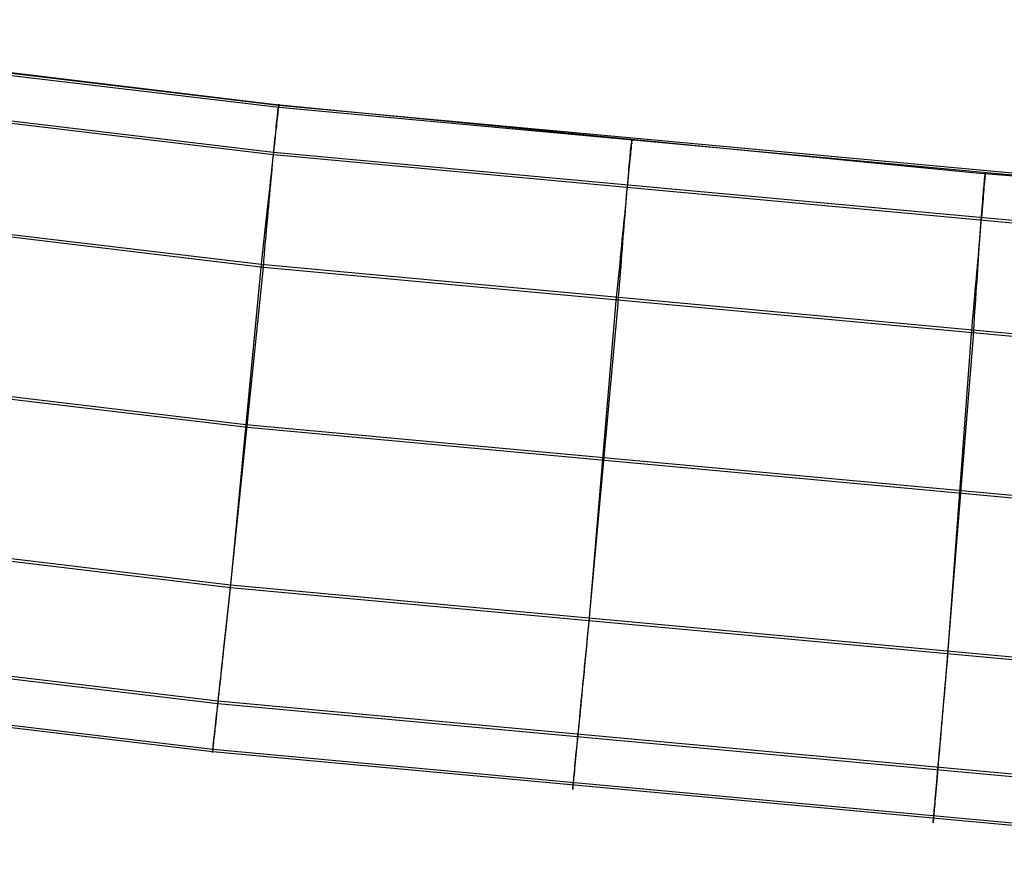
# Model space of a CAD drawing. Header units: millimetres. Extents: x 119 to 175.9, y -203.1 to -153.8.
# Tile 39 of 256: x 136.7 to 138.5, y -202.9 to -201.4. Entities that reach past the tile are written whole.
import ezdxf

# ---------------------------------------------------------------- set-up
doc = ezdxf.new("R2010")
doc.units = ezdxf.units.MM
doc.header["$MEASUREMENT"] = 0
doc.layers.add('Layer 01', color=5, linetype='Continuous', true_color=0x0000ff)

msp = doc.modelspace()

# ---------------------------------------------------------------- linework, layer by layer
at = {"layer": 'Layer 01'}
for p, q in [((137.202, -201.526, 34.95), (135.918, -201.3715, 34.9498)), ((135.9279, -201.3738, 34.9244), (137.212, -201.5271, 34.9246)), ((135.928, -201.3779, 31.7283), (137.2122, -201.5312, 31.7285)), ((135.9162, -201.4594, 35.1858), (137.2026, -201.613, 35.186)), ((135.9161, -201.4639, 31.4676), (137.2025, -201.6174, 31.4678)), ((138.4891, -201.6521, 34.9502), (137.202, -201.526, 34.95)), ((137.2116, -201.531, 35.0189), (137.2113, -201.5334, 35.0305)), ((137.2115, -201.5323, 31.6579), (137.2117, -201.5311, 31.6696)), ((137.2118, -201.5291, 35.0072), (137.2116, -201.531, 35.0189)), ((137.2117, -201.5311, 31.6696), (137.2119, -201.5303, 31.6814)), ((137.212, -201.5276, 34.9955), (137.2118, -201.5291, 35.0072)), ((137.2119, -201.5303, 31.6814), (137.212, -201.5299, 31.6932)), ((137.212, -201.5271, 34.9246), (137.2121, -201.5261, 34.9364)), ((137.2121, -201.5265, 34.9837), (137.212, -201.5276, 34.9955)), ((137.212, -201.5271, 34.9246), (139.1473, -201.7057, 34.9249)), ((137.2122, -201.5312, 31.7285), (137.212, -201.5271, 34.9246)), ((137.212, -201.5299, 31.6932), (137.2121, -201.5299, 31.705)), ((137.2121, -201.5261, 34.9364), (137.2122, -201.5256, 34.9482)), ((137.2122, -201.5258, 34.9719), (137.2121, -201.5265, 34.9837)), ((137.2121, -201.5299, 31.705), (137.2121, -201.5304, 31.7167)), ((137.2121, -201.5304, 31.7167), (137.2122, -201.5312, 31.7285)), ((137.2122, -201.5256, 34.9482), (137.2122, -201.5255, 34.9601)), ((137.2122, -201.5255, 34.9601), (137.2122, -201.5258, 34.9719)), ((137.2122, -201.5312, 31.7285), (139.1475, -201.7098, 31.7287)), ((137.2092, -201.5517, 31.5779), (137.2096, -201.5477, 31.589)), ((137.2099, -201.5466, 35.0758), (137.2094, -201.5509, 35.0868)), ((137.2096, -201.5477, 31.589), (137.21, -201.5442, 31.6002)), ((137.2103, -201.5427, 35.0647), (137.2099, -201.5466, 35.0758)), ((137.21, -201.5442, 31.6002), (137.2104, -201.541, 31.6116)), ((137.2107, -201.5392, 35.0534), (137.2103, -201.5427, 35.0647)), ((137.2104, -201.541, 31.6116), (137.2107, -201.5382, 31.6231)), ((137.2107, -201.5382, 31.6231), (137.211, -201.5358, 31.6346)), ((137.211, -201.5361, 35.042), (137.2107, -201.5392, 35.0534)), ((137.2113, -201.5334, 35.0305), (137.211, -201.5361, 35.042)), ((137.211, -201.5358, 31.6346), (137.2113, -201.5338, 31.6462)), ((137.2113, -201.5338, 31.6462), (137.2115, -201.5323, 31.6579)), ((137.2078, -201.566, 35.1189), (137.2071, -201.5717, 35.1292)), ((137.2072, -201.5712, 31.5351), (137.2077, -201.5658, 31.5455)), ((137.2077, -201.5658, 31.5455), (137.2082, -201.5607, 31.5562)), ((137.2083, -201.5606, 35.1084), (137.2078, -201.566, 35.1189)), ((137.2082, -201.5607, 31.5562), (137.2087, -201.556, 31.567)), ((137.2089, -201.5555, 35.0977), (137.2083, -201.5606, 35.1084)), ((137.2087, -201.556, 31.567), (137.2092, -201.5517, 31.5779)), ((137.2094, -201.5509, 35.0868), (137.2089, -201.5555, 35.0977)), ((137.2057, -201.5843, 35.1492), (137.205, -201.5911, 35.1588)), ((137.2053, -201.5896, 31.5049), (137.206, -201.5831, 31.5148)), ((137.2064, -201.5779, 35.1393), (137.2057, -201.5843, 35.1492)), ((137.206, -201.5831, 31.5148), (137.2066, -201.577, 31.5248)), ((137.2071, -201.5717, 35.1292), (137.2064, -201.5779, 35.1393)), ((137.2066, -201.577, 31.5248), (137.2072, -201.5712, 31.5351)), ((137.2032, -201.611, 31.4769), (137.204, -201.6036, 31.486)), ((137.2042, -201.5982, 35.1683), (137.2034, -201.6057, 35.1774)), ((137.204, -201.6036, 31.486), (137.2047, -201.5964, 31.4953)), ((137.205, -201.5911, 35.1588), (137.2042, -201.5982, 35.1683)), ((137.2047, -201.5964, 31.4953), (137.2053, -201.5896, 31.5049)), ((137.8539, -201.6047, 31.6231), (137.8542, -201.6023, 31.6347)), ((137.8543, -201.6026, 35.0421), (137.854, -201.6057, 35.0535)), ((137.8542, -201.6023, 31.6347), (137.8544, -201.6004, 31.6463)), ((137.8545, -201.5999, 35.0306), (137.8543, -201.6026, 35.0421)), ((137.8544, -201.6004, 31.6463), (137.8547, -201.5988, 31.658)), ((137.8548, -201.5975, 35.019), (137.8545, -201.5999, 35.0306)), ((137.8547, -201.5988, 31.658), (137.8548, -201.5976, 31.6697)), ((137.855, -201.5956, 35.0073), (137.8548, -201.5975, 35.019)), ((137.8548, -201.5976, 31.6697), (137.855, -201.5968, 31.6815)), ((137.8551, -201.5941, 34.9956), (137.855, -201.5956, 35.0073)), ((137.855, -201.5968, 31.6815), (137.8551, -201.5964, 31.6933)), ((137.8552, -201.593, 34.9838), (137.8551, -201.5941, 34.9956)), ((137.8551, -201.5964, 31.6933), (137.8552, -201.5964, 31.705)), ((137.8553, -201.5923, 34.972), (137.8552, -201.593, 34.9838)), ((137.8552, -201.5936, 34.9247), (137.8553, -201.5927, 34.9365)), ((137.8553, -201.5977, 31.7286), (137.8552, -201.5936, 34.9247)), ((137.8552, -201.5964, 31.705), (137.8553, -201.5969, 31.7168)), ((137.8553, -201.5921, 34.9483), (137.8553, -201.592, 34.9602)), ((137.8553, -201.592, 34.9602), (137.8553, -201.5923, 34.972)), ((137.8553, -201.5927, 34.9365), (137.8553, -201.5921, 34.9483)), ((137.8553, -201.5969, 31.7168), (137.8553, -201.5977, 31.7286)), ((137.2017, -201.6215, 35.1949), (137.2007, -201.6299, 35.2032)), ((137.2025, -201.6134, 35.1863), (137.2017, -201.6215, 35.1949)), ((137.2017, -201.6268, 31.4594), (137.2025, -201.6188, 31.468)), ((137.2034, -201.6057, 35.1774), (137.2025, -201.6134, 35.1863)), ((137.2025, -201.6188, 31.468), (137.2032, -201.611, 31.4769)), ((137.2025, -201.6174, 31.4678), (139.1407, -201.7963, 31.468)), ((137.2026, -201.613, 35.186), (139.1408, -201.7918, 35.1862)), ((137.8521, -201.6226, 31.567), (137.8526, -201.6182, 31.578)), ((137.8528, -201.6174, 35.0869), (137.8524, -201.6221, 35.0978)), ((137.8526, -201.6182, 31.578), (137.8529, -201.6143, 31.5891)), ((137.8532, -201.6131, 35.0759), (137.8528, -201.6174, 35.0869)), ((137.8529, -201.6143, 31.5891), (137.8533, -201.6107, 31.6003)), ((137.8536, -201.6092, 35.0648), (137.8532, -201.6131, 35.0759)), ((137.8533, -201.6107, 31.6003), (137.8536, -201.6075, 31.6117)), ((137.8536, -201.6075, 31.6117), (137.8539, -201.6047, 31.6231)), ((137.854, -201.6057, 35.0535), (137.8536, -201.6092, 35.0648)), ((137.1998, -201.6385, 35.2112), (137.1988, -201.6474, 35.219)), ((137.2007, -201.6299, 35.2032), (137.1998, -201.6385, 35.2112)), ((137.2001, -201.6438, 31.4432), (137.201, -201.6352, 31.4512)), ((137.201, -201.6352, 31.4512), (137.2017, -201.6268, 31.4594)), ((137.8502, -201.6436, 31.5249), (137.8507, -201.6378, 31.5352)), ((137.8508, -201.6383, 35.1293), (137.8502, -201.6444, 35.1394)), ((137.8507, -201.6378, 31.5352), (137.8512, -201.6323, 31.5456)), ((137.8513, -201.6325, 35.119), (137.8508, -201.6383, 35.1293)), ((137.8512, -201.6323, 31.5456), (137.8517, -201.6273, 31.5562)), ((137.8519, -201.6271, 35.1085), (137.8513, -201.6325, 35.119)), ((137.8517, -201.6273, 31.5562), (137.8521, -201.6226, 31.567)), ((137.8524, -201.6221, 35.0978), (137.8519, -201.6271, 35.1085)), ((137.1978, -201.6566, 35.2264), (137.1968, -201.666, 35.2334)), ((137.1988, -201.6474, 35.219), (137.1978, -201.6566, 35.2264)), ((137.1985, -201.6619, 31.4281), (137.1993, -201.6527, 31.4355)), ((137.1993, -201.6527, 31.4355), (137.2001, -201.6438, 31.4432)), ((137.8488, -201.6577, 35.1589), (137.8481, -201.6648, 35.1683)), ((137.8485, -201.663, 31.4954), (137.8491, -201.6562, 31.505)), ((137.8495, -201.6509, 35.1493), (137.8488, -201.6577, 35.1589)), ((137.8491, -201.6562, 31.505), (137.8497, -201.6497, 31.5148)), ((137.8502, -201.6444, 35.1394), (137.8495, -201.6509, 35.1493)), ((137.8497, -201.6497, 31.5148), (137.8502, -201.6436, 31.5249)), ((139.7787, -201.75, 34.9503), (138.4891, -201.6521, 34.9502)), ((138.4986, -201.6582, 31.6581), (138.4988, -201.657, 31.6698)), ((138.4988, -201.657, 35.019), (138.4986, -201.6593, 35.0306)), ((138.4989, -201.6551, 35.0074), (138.4988, -201.657, 35.019)), ((138.4988, -201.657, 31.6698), (138.4989, -201.6562, 31.6815)), ((138.4991, -201.6536, 34.9956), (138.4989, -201.6551, 35.0074)), ((138.4989, -201.6562, 31.6815), (138.4991, -201.6559, 31.6933)), ((138.4991, -201.653, 34.9248), (138.4992, -201.6521, 34.9366)), ((138.4992, -201.6524, 34.9839), (138.4991, -201.6536, 34.9956)), ((138.4993, -201.6572, 31.7287), (138.4991, -201.653, 34.9248)), ((138.4991, -201.6559, 31.6933), (138.4991, -201.6559, 31.7051)), ((138.4991, -201.6559, 31.7051), (138.4992, -201.6563, 31.7169)), ((138.4992, -201.6516, 34.9484), (138.4992, -201.6515, 34.9602)), ((138.4992, -201.6515, 34.9602), (138.4992, -201.6517, 34.9721)), ((138.4992, -201.6521, 34.9366), (138.4992, -201.6516, 34.9484)), ((138.4992, -201.6517, 34.9721), (138.4992, -201.6524, 34.9839)), ((138.4992, -201.6563, 31.7169), (138.4993, -201.6572, 31.7287)), ((135.8885, -201.6631, 35.2941), (137.1802, -201.8173, 35.2943)), ((135.8924, -201.6683, 31.3599), (137.1841, -201.8224, 31.3601)), ((137.1968, -201.666, 35.2334), (137.1957, -201.6757, 35.2402)), ((137.1967, -201.6809, 31.4143), (137.1976, -201.6713, 31.4211)), ((137.1976, -201.6713, 31.4211), (137.1985, -201.6619, 31.4281)), ((137.8474, -201.6723, 35.1775), (137.8466, -201.68, 35.1864)), ((137.8473, -201.6776, 31.4769), (137.8479, -201.6701, 31.4861)), ((137.8481, -201.6648, 35.1683), (137.8474, -201.6723, 35.1775)), ((137.8479, -201.6701, 31.4861), (137.8485, -201.663, 31.4954)), ((138.4967, -201.6777, 31.5781), (138.4971, -201.6737, 31.5892)), ((138.4974, -201.6726, 35.076), (138.497, -201.6769, 35.087)), ((138.4971, -201.6737, 31.5892), (138.4974, -201.6702, 31.6004)), ((138.4974, -201.6702, 31.6004), (138.4977, -201.667, 31.6118)), ((138.4977, -201.6687, 35.0648), (138.4974, -201.6726, 35.076)), ((138.4977, -201.667, 31.6118), (138.4979, -201.6642, 31.6232)), ((138.498, -201.6652, 35.0535), (138.4977, -201.6687, 35.0648)), ((138.4979, -201.6642, 31.6232), (138.4982, -201.6618, 31.6348)), ((138.4983, -201.6621, 35.0421), (138.498, -201.6652, 35.0535)), ((138.4982, -201.6618, 31.6348), (138.4984, -201.6598, 31.6464)), ((138.4986, -201.6593, 35.0306), (138.4983, -201.6621, 35.0421)), ((138.4984, -201.6598, 31.6464), (138.4986, -201.6582, 31.6581)), ((137.1946, -201.6855, 35.2466), (137.1935, -201.6956, 35.2526)), ((137.1957, -201.6757, 35.2402), (137.1946, -201.6855, 35.2466)), ((137.1949, -201.7009, 31.4019), (137.1958, -201.6908, 31.408)), ((137.1958, -201.6908, 31.408), (137.1967, -201.6809, 31.4143)), ((137.8458, -201.6881, 35.195), (137.845, -201.6965, 35.2033)), ((137.8452, -201.7018, 31.4512), (137.8459, -201.6935, 31.4595)), ((137.8466, -201.68, 35.1864), (137.8458, -201.6881, 35.195)), ((137.8459, -201.6935, 31.4595), (137.8466, -201.6854, 31.4681)), ((137.8466, -201.6854, 31.4681), (137.8473, -201.6776, 31.4769)), ((138.4951, -201.6973, 31.5352), (138.4955, -201.6918, 31.5457)), ((138.4957, -201.692, 35.1191), (138.4952, -201.6978, 35.1294)), ((138.4955, -201.6918, 31.5457), (138.496, -201.6867, 31.5563)), ((138.4962, -201.6866, 35.1086), (138.4957, -201.692, 35.1191)), ((138.496, -201.6867, 31.5563), (138.4963, -201.682, 31.5671)), ((138.4966, -201.6816, 35.0979), (138.4962, -201.6866, 35.1086)), ((138.4963, -201.682, 31.5671), (138.4967, -201.6777, 31.5781)), ((138.497, -201.6769, 35.087), (138.4966, -201.6816, 35.0979)), ((137.1924, -201.706, 35.2583), (137.1912, -201.7164, 35.2637)), ((137.1935, -201.6956, 35.2526), (137.1924, -201.706, 35.2583)), ((137.193, -201.7217, 31.3909), (137.194, -201.7112, 31.3962)), ((137.194, -201.7112, 31.3962), (137.1949, -201.7009, 31.4019)), ((137.8442, -201.7051, 35.2113), (137.8433, -201.714, 35.2191)), ((137.8438, -201.7194, 31.4356), (137.8445, -201.7105, 31.4433)), ((137.845, -201.6965, 35.2033), (137.8442, -201.7051, 35.2113)), ((137.8445, -201.7105, 31.4433), (137.8452, -201.7018, 31.4512)), ((138.4941, -201.7104, 35.1494), (138.4935, -201.7172, 35.159)), ((138.4937, -201.7157, 31.5051), (138.4942, -201.7092, 31.5149)), ((138.4947, -201.7039, 35.1395), (138.4941, -201.7104, 35.1494)), ((138.4942, -201.7092, 31.5149), (138.4947, -201.7031, 31.525)), ((138.4947, -201.7031, 31.525), (138.4951, -201.6973, 31.5352)), ((138.4952, -201.6978, 35.1294), (138.4947, -201.7039, 35.1395)), ((137.1901, -201.7271, 35.2686), (137.1889, -201.738, 35.2732)), ((137.1912, -201.7164, 35.2637), (137.1901, -201.7271, 35.2686)), ((137.1921, -201.7323, 31.3859), (137.193, -201.7217, 31.3909)), ((137.8424, -201.7232, 35.2265), (137.8415, -201.7327, 35.2335)), ((137.8423, -201.738, 31.4211), (137.843, -201.7285, 31.4282)), ((137.8433, -201.714, 35.2191), (137.8424, -201.7232, 35.2265)), ((137.843, -201.7285, 31.4282), (137.8438, -201.7194, 31.4356)), ((138.4929, -201.7243, 35.1684), (138.4922, -201.7318, 35.1776)), ((138.4926, -201.7297, 31.4861), (138.4932, -201.7225, 31.4955)), ((138.4935, -201.7172, 35.159), (138.4929, -201.7243, 35.1684)), ((138.4932, -201.7225, 31.4955), (138.4937, -201.7157, 31.5051)), ((137.1889, -201.738, 35.2732), (137.1877, -201.749, 35.2774)), ((137.1901, -201.7541, 31.3772), (137.1911, -201.7431, 31.3814)), ((137.1911, -201.7431, 31.3814), (137.1921, -201.7323, 31.3859)), ((137.8405, -201.7423, 35.2403), (137.8395, -201.7522, 35.2467)), ((137.8415, -201.7327, 35.2335), (137.8405, -201.7423, 35.2403)), ((137.8415, -201.7476, 31.4144), (137.8423, -201.738, 31.4211)), ((138.4915, -201.7396, 35.1865), (138.4908, -201.7477, 35.1951)), ((138.4909, -201.753, 31.4596), (138.4915, -201.7449, 31.4682)), ((138.4922, -201.7318, 35.1776), (138.4915, -201.7396, 35.1865)), ((138.4915, -201.7449, 31.4682), (138.4921, -201.7371, 31.477)), ((138.4921, -201.7371, 31.477), (138.4926, -201.7297, 31.4861)), ((137.1865, -201.7601, 35.2812), (137.1852, -201.7713, 35.2846)), ((137.1877, -201.749, 35.2774), (137.1865, -201.7601, 35.2812)), ((137.1881, -201.7765, 31.3699), (137.1891, -201.7652, 31.3733)), ((137.1891, -201.7652, 31.3733), (137.1901, -201.7541, 31.3772)), ((137.8385, -201.7623, 35.2527), (137.8375, -201.7727, 35.2584)), ((137.8395, -201.7522, 35.2467), (137.8385, -201.7623, 35.2527)), ((137.8399, -201.7676, 31.402), (137.8407, -201.7575, 31.408)), ((137.8407, -201.7575, 31.408), (137.8415, -201.7476, 31.4144)), ((138.4893, -201.7647, 35.2114), (138.4886, -201.7736, 35.2191)), ((138.4901, -201.756, 35.2034), (138.4893, -201.7647, 35.2114)), ((138.4897, -201.77, 31.4433), (138.4903, -201.7614, 31.4513)), ((138.4908, -201.7477, 35.1951), (138.4901, -201.756, 35.2034)), ((138.4903, -201.7614, 31.4513), (138.4909, -201.753, 31.4596)), ((137.184, -201.7827, 35.2876), (137.1827, -201.7942, 35.2903)), ((137.1852, -201.7713, 35.2846), (137.184, -201.7827, 35.2876)), ((137.1871, -201.7878, 31.3668), (137.1881, -201.7765, 31.3699)), ((137.8365, -201.7832, 35.2637), (137.8354, -201.7939, 35.2687)), ((137.8375, -201.7727, 35.2584), (137.8365, -201.7832, 35.2637)), ((137.8383, -201.7884, 31.391), (137.8391, -201.7779, 31.3963)), ((137.8391, -201.7779, 31.3963), (137.8399, -201.7676, 31.402)), ((138.4878, -201.7828, 35.2265), (138.4869, -201.7922, 35.2336)), ((138.4886, -201.7736, 35.2191), (138.4878, -201.7828, 35.2265)), ((138.4884, -201.7881, 31.4283), (138.4891, -201.7789, 31.4356)), ((138.4891, -201.7789, 31.4356), (138.4897, -201.77, 31.4433)), ((137.1827, -201.7942, 35.2903), (137.1814, -201.8057, 35.2925)), ((137.1851, -201.8108, 31.3619), (137.1861, -201.7992, 31.3642)), ((137.1861, -201.7992, 31.3642), (137.1871, -201.7878, 31.3668)), ((137.8354, -201.7939, 35.2687), (137.8343, -201.8047, 35.2733)), ((137.8366, -201.8099, 31.3814), (137.8374, -201.799, 31.386)), ((137.8374, -201.799, 31.386), (137.8383, -201.7884, 31.391)), ((138.4869, -201.7922, 35.2336), (138.4861, -201.8019, 35.2403)), ((138.4871, -201.8072, 31.4145), (138.4878, -201.7975, 31.4212)), ((138.4878, -201.7975, 31.4212), (138.4884, -201.7881, 31.4283)), ((137.1802, -201.8173, 35.2943), (137.1243, -202.4014, 35.295)), ((137.1814, -201.8057, 35.2925), (137.1802, -201.8173, 35.2943)), ((137.1802, -201.8173, 35.2943), (139.1251, -201.9968, 35.2945)), ((137.1841, -201.8224, 31.3601), (137.1851, -201.8108, 31.3619)), ((137.8333, -201.8157, 35.2775), (137.8322, -201.8269, 35.2813)), ((137.8343, -201.8047, 35.2733), (137.8333, -201.8157, 35.2775)), ((137.8357, -201.8208, 31.3772), (137.8366, -201.8099, 31.3814)), ((138.4852, -201.8118, 35.2467), (138.4843, -201.822, 35.2528)), ((138.4861, -201.8019, 35.2403), (138.4852, -201.8118, 35.2467)), ((138.4857, -201.8272, 31.4021), (138.4864, -201.8171, 31.4081)), ((138.4864, -201.8171, 31.4081), (138.4871, -201.8072, 31.4145)), ((137.1244, -202.4064, 31.3609), (137.1841, -201.8224, 31.3601)), ((137.1841, -201.8224, 31.3601), (139.129, -202.0017, 31.3603)), ((137.8322, -201.8269, 35.2813), (137.8311, -201.8381, 35.2847)), ((137.834, -201.8432, 31.37), (137.8348, -201.832, 31.3734)), ((137.8348, -201.832, 31.3734), (137.8357, -201.8208, 31.3772)), ((138.4834, -201.8323, 35.2585), (138.4825, -201.8428, 35.2638)), ((138.4843, -201.822, 35.2528), (138.4834, -201.8323, 35.2585)), ((138.485, -201.8375, 31.3964), (138.4857, -201.8272, 31.4021)), ((137.8299, -201.8495, 35.2877), (137.8288, -201.861, 35.2903)), ((137.8311, -201.8381, 35.2847), (137.8299, -201.8495, 35.2877)), ((137.8322, -201.866, 31.3643), (137.8331, -201.8546, 31.3669)), ((137.8331, -201.8546, 31.3669), (137.834, -201.8432, 31.37)), ((138.4816, -201.8535, 35.2688), (138.4806, -201.8644, 35.2734)), ((138.4825, -201.8428, 35.2638), (138.4816, -201.8535, 35.2688)), ((138.4836, -201.8587, 31.3861), (138.4843, -201.848, 31.3911)), ((138.4843, -201.848, 31.3911), (138.485, -201.8375, 31.3964)), ((137.8277, -201.8725, 35.2926), (137.8265, -201.8842, 35.2944)), ((137.8288, -201.861, 35.2903), (137.8277, -201.8725, 35.2926)), ((137.8313, -201.8776, 31.362), (137.8322, -201.866, 31.3643)), ((138.4806, -201.8644, 35.2734), (138.4797, -201.8754, 35.2775)), ((138.4821, -201.8805, 31.3773), (138.4828, -201.8695, 31.3815)), ((138.4828, -201.8695, 31.3815), (138.4836, -201.8587, 31.3861)), ((137.8265, -201.8842, 35.2944), (137.7771, -202.4688, 35.2951)), ((137.7771, -202.4738, 31.3609), (137.8304, -201.8892, 31.3601)), ((137.8304, -201.8892, 31.3601), (137.8313, -201.8776, 31.362)), ((138.4787, -201.8865, 35.2814), (138.4777, -201.8978, 35.2848)), ((138.4797, -201.8754, 35.2775), (138.4787, -201.8865, 35.2814)), ((138.4813, -201.8916, 31.3735), (138.4821, -201.8805, 31.3773)), ((138.4777, -201.8978, 35.2848), (138.4767, -201.9092, 35.2878)), ((138.4798, -201.9142, 31.367), (138.4806, -201.9029, 31.37)), ((138.4806, -201.9029, 31.37), (138.4813, -201.8916, 31.3735)), ((138.4757, -201.9207, 35.2904), (138.4747, -201.9323, 35.2926)), ((138.4767, -201.9092, 35.2878), (138.4757, -201.9207, 35.2904)), ((138.4783, -201.9372, 31.3621), (138.4791, -201.9257, 31.3643)), ((138.4791, -201.9257, 31.3643), (138.4798, -201.9142, 31.367)), ((138.4737, -201.9439, 35.2945), (138.4307, -202.529, 35.2952)), ((138.4747, -201.9323, 35.2926), (138.4737, -201.9439, 35.2945)), ((138.4776, -201.9489, 31.3602), (138.4783, -201.9372, 31.3621)), ((135.8529, -201.9543, 35.2947), (137.1522, -202.1093, 35.2949)), ((135.8558, -201.9596, 31.3603), (137.1552, -202.1145, 31.3605)), ((138.4307, -202.5341, 31.361), (138.4776, -201.9489, 31.3602)), ((137.1522, -202.1093, 35.2949), (139.1068, -202.2896, 35.2951)), ((137.1552, -202.1145, 31.3605), (139.1098, -202.2947, 31.3607)), ((135.8174, -202.2456, 35.2948), (137.1243, -202.4014, 35.295)), ((135.8174, -202.2506, 31.3607), (137.1244, -202.4064, 31.3609)), ((137.1243, -202.4014, 35.295), (137.1231, -202.413, 35.2936)), ((137.1231, -202.4178, 31.3622), (137.1244, -202.4064, 31.3609)), ((137.1243, -202.4014, 35.295), (139.0886, -202.5824, 35.2952)), ((137.1244, -202.4064, 31.3609), (139.0886, -202.5874, 31.3611)), ((137.1218, -202.4245, 35.2918), (137.1206, -202.436, 35.2897)), ((137.1231, -202.413, 35.2936), (137.1218, -202.4245, 35.2918)), ((137.1219, -202.4291, 31.3639), (137.1231, -202.4178, 31.3622)), ((137.1206, -202.436, 35.2897), (137.1194, -202.4474, 35.2871)), ((137.1195, -202.4515, 31.3686), (137.1207, -202.4403, 31.3661)), ((137.1207, -202.4403, 31.3661), (137.1219, -202.4291, 31.3639)), ((135.7888, -202.4612, 31.4662), (137.1013, -202.6177, 31.4664)), ((135.789, -202.4565, 35.1894), (137.1015, -202.6129, 35.1896)), ((137.1181, -202.4587, 35.2841), (137.1169, -202.4699, 35.2807)), ((137.1171, -202.4735, 31.3747), (137.1183, -202.4626, 31.3715)), ((137.1194, -202.4474, 35.2871), (137.1181, -202.4587, 35.2841)), ((137.1183, -202.4626, 31.3715), (137.1195, -202.4515, 31.3686)), ((137.1157, -202.481, 35.2769), (137.1145, -202.492, 35.2727)), ((137.1169, -202.4699, 35.2807), (137.1157, -202.481, 35.2769)), ((137.1159, -202.4844, 31.3784), (137.1171, -202.4735, 31.3747)), ((137.776, -202.4804, 35.2937), (137.7749, -202.492, 35.2919)), ((137.7771, -202.4688, 35.2951), (137.776, -202.4804, 35.2937)), ((137.776, -202.4852, 31.3623), (137.7771, -202.4738, 31.3609)), ((137.1145, -202.492, 35.2727), (137.1134, -202.5027, 35.2682)), ((137.1136, -202.5056, 31.3868), (137.1147, -202.4951, 31.3824)), ((137.1147, -202.4951, 31.3824), (137.1159, -202.4844, 31.3784)), ((137.7749, -202.492, 35.2919), (137.7737, -202.5035, 35.2897)), ((137.7738, -202.5078, 31.3661), (137.7749, -202.4965, 31.364)), ((137.7749, -202.4965, 31.364), (137.776, -202.4852, 31.3623)), ((137.1122, -202.5134, 35.2633), (137.1111, -202.5238, 35.258)), ((137.1113, -202.5263, 31.3966), (137.1124, -202.5161, 31.3915)), ((137.1134, -202.5027, 35.2682), (137.1122, -202.5134, 35.2633)), ((137.1124, -202.5161, 31.3915), (137.1136, -202.5056, 31.3868)), ((137.7726, -202.5149, 35.2871), (137.7715, -202.5262, 35.2842)), ((137.7737, -202.5035, 35.2897), (137.7726, -202.5149, 35.2871)), ((137.7727, -202.519, 31.3687), (137.7738, -202.5078, 31.3661)), ((137.11, -202.5341, 35.2523), (137.1089, -202.5441, 35.2463)), ((137.1091, -202.5463, 31.4079), (137.1102, -202.5364, 31.4021)), ((137.1111, -202.5238, 35.258), (137.11, -202.5341, 35.2523)), ((137.1102, -202.5364, 31.4021), (137.1113, -202.5263, 31.3966)), ((137.7715, -202.5262, 35.2842), (137.7704, -202.5374, 35.2808)), ((137.7706, -202.541, 31.3748), (137.7716, -202.53, 31.3716)), ((137.7716, -202.53, 31.3716), (137.7727, -202.519, 31.3687)), ((138.4307, -202.529, 35.2952), (138.4297, -202.5407, 35.2938)), ((138.4297, -202.5455, 31.3624), (138.4307, -202.5341, 31.361)), ((135.7769, -202.5487, 31.7298), (137.0917, -202.7055, 31.73)), ((135.7771, -202.5446, 34.9259), (137.0919, -202.7014, 34.9261)), ((137.1078, -202.5539, 35.24), (137.1068, -202.5636, 35.2333)), ((137.1089, -202.5441, 35.2463), (137.1078, -202.5539, 35.24)), ((137.1081, -202.5559, 31.414), (137.1091, -202.5463, 31.4079)), ((137.7694, -202.5485, 35.277), (137.7683, -202.5595, 35.2728)), ((137.7684, -202.5626, 31.3825), (137.7695, -202.5519, 31.3785)), ((137.7704, -202.5374, 35.2808), (137.7694, -202.5485, 35.277)), ((137.7695, -202.5519, 31.3785), (137.7706, -202.541, 31.3748)), ((138.4287, -202.5523, 35.292), (138.4277, -202.5638, 35.2898)), ((138.4297, -202.5407, 35.2938), (138.4287, -202.5523, 35.292)), ((138.4287, -202.5568, 31.3641), (138.4297, -202.5455, 31.3624)), ((137.1068, -202.5636, 35.2333), (137.1058, -202.5729, 35.2262)), ((137.106, -202.5746, 31.4272), (137.107, -202.5654, 31.4205)), ((137.107, -202.5654, 31.4205), (137.1081, -202.5559, 31.414)), ((137.7673, -202.5703, 35.2683), (137.7662, -202.5809, 35.2634)), ((137.7683, -202.5595, 35.2728), (137.7673, -202.5703, 35.2683)), ((137.7674, -202.5732, 31.3869), (137.7684, -202.5626, 31.3825)), ((138.4277, -202.5638, 35.2898), (138.4267, -202.5752, 35.2872)), ((138.4268, -202.5793, 31.3687), (138.4278, -202.5681, 31.3662)), ((138.4278, -202.5681, 31.3662), (138.4287, -202.5568, 31.3641)), ((137.1048, -202.5821, 35.2189), (137.1038, -202.5909, 35.2112)), ((137.1041, -202.5924, 31.4417), (137.105, -202.5836, 31.4343)), ((137.1058, -202.5729, 35.2262), (137.1048, -202.5821, 35.2189)), ((137.105, -202.5836, 31.4343), (137.106, -202.5746, 31.4272)), ((137.7662, -202.5809, 35.2634), (137.7652, -202.5914, 35.2581)), ((137.7654, -202.5939, 31.3967), (137.7664, -202.5836, 31.3916)), ((137.7664, -202.5836, 31.3916), (137.7674, -202.5732, 31.3869)), ((138.4257, -202.5865, 35.2842), (138.4248, -202.5978, 35.2808)), ((138.4249, -202.6013, 31.3749), (138.4258, -202.5903, 31.3716)), ((138.4267, -202.5752, 35.2872), (138.4257, -202.5865, 35.2842)), ((138.4258, -202.5903, 31.3716), (138.4268, -202.5793, 31.3687)), ((137.102, -202.6078, 35.195), (137.1011, -202.6158, 35.1864)), ((137.1029, -202.5995, 35.2032), (137.102, -202.6078, 35.195)), ((137.1023, -202.6091, 31.4574), (137.1032, -202.6009, 31.4494)), ((137.1038, -202.5909, 35.2112), (137.1029, -202.5995, 35.2032)), ((137.1032, -202.6009, 31.4494), (137.1041, -202.5924, 31.4417)), ((137.7642, -202.6016, 35.2524), (137.7632, -202.6117, 35.2464)), ((137.7634, -202.6138, 31.408), (137.7644, -202.6039, 31.4022)), ((137.7652, -202.5914, 35.2581), (137.7642, -202.6016, 35.2524)), ((137.7644, -202.6039, 31.4022), (137.7654, -202.5939, 31.3967)), ((138.4248, -202.5978, 35.2808), (138.4238, -202.6089, 35.2771)), ((138.4239, -202.6122, 31.3785), (138.4249, -202.6013, 31.3749)), ((137.1003, -202.6235, 35.1776), (137.0995, -202.6309, 35.1685)), ((137.0998, -202.6321, 31.483), (137.1006, -202.6247, 31.4742)), ((137.1011, -202.6158, 35.1864), (137.1003, -202.6235, 35.1776)), ((137.1006, -202.6247, 31.4742), (137.1014, -202.6171, 31.4657)), ((137.1013, -202.6177, 31.4664), (139.0726, -202.7993, 31.4666)), ((137.1014, -202.6171, 31.4657), (137.1023, -202.6091, 31.4574)), ((137.1015, -202.6129, 35.1896), (139.0727, -202.7946, 35.1898)), ((137.7623, -202.6215, 35.2401), (137.7613, -202.6312, 35.2334)), ((137.7615, -202.633, 31.4206), (137.7625, -202.6235, 31.4141)), ((137.7632, -202.6117, 35.2464), (137.7623, -202.6215, 35.2401)), ((137.7625, -202.6235, 31.4141), (137.7634, -202.6138, 31.408)), ((138.4229, -202.6198, 35.2729), (138.4219, -202.6306, 35.2684)), ((138.4221, -202.6335, 31.387), (138.423, -202.6229, 31.3826)), ((138.4238, -202.6089, 35.2771), (138.4229, -202.6198, 35.2729)), ((138.423, -202.6229, 31.3826), (138.4239, -202.6122, 31.3785)), ((137.0987, -202.638, 35.1591), (137.098, -202.6448, 35.1495)), ((137.0982, -202.6459, 31.5013), (137.099, -202.6392, 31.4921)), ((137.0995, -202.6309, 35.1685), (137.0987, -202.638, 35.1591)), ((137.099, -202.6392, 31.4921), (137.0998, -202.6321, 31.483)), ((137.7604, -202.6405, 35.2263), (137.7595, -202.6497, 35.219)), ((137.7598, -202.6512, 31.4344), (137.7606, -202.6422, 31.4273)), ((137.7613, -202.6312, 35.2334), (137.7604, -202.6405, 35.2263)), ((137.7606, -202.6422, 31.4273), (137.7615, -202.633, 31.4206)), ((138.421, -202.6413, 35.2634), (138.4201, -202.6517, 35.2582)), ((138.4203, -202.6542, 31.3968), (138.4212, -202.644, 31.3917)), ((138.4219, -202.6306, 35.2684), (138.421, -202.6413, 35.2634)), ((138.4212, -202.644, 31.3917), (138.4221, -202.6335, 31.387)), ((137.0967, -202.6573, 35.1296), (137.096, -202.663, 35.1194)), ((137.0962, -202.6643, 31.5305), (137.0969, -202.6585, 31.5206)), ((137.0973, -202.6512, 35.1397), (137.0967, -202.6573, 35.1296)), ((137.0969, -202.6585, 31.5206), (137.0975, -202.6524, 31.5108)), ((137.098, -202.6448, 35.1495), (137.0973, -202.6512, 35.1397)), ((137.0975, -202.6524, 31.5108), (137.0982, -202.6459, 31.5013)), ((137.7587, -202.6585, 35.2113), (137.7579, -202.6671, 35.2033)), ((137.7581, -202.6685, 31.4495), (137.7589, -202.66, 31.4418)), ((137.7595, -202.6497, 35.219), (137.7587, -202.6585, 35.2113)), ((137.7589, -202.66, 31.4418), (137.7598, -202.6512, 31.4344)), ((138.4192, -202.662, 35.2525), (138.4184, -202.6721, 35.2465)), ((138.4201, -202.6517, 35.2582), (138.4192, -202.662, 35.2525)), ((138.4194, -202.6643, 31.4022), (138.4203, -202.6542, 31.3968)), ((137.0944, -202.678, 35.0875), (137.094, -202.6822, 35.0765)), ((137.0941, -202.6839, 31.572), (137.0946, -202.6795, 31.5614)), ((137.0949, -202.6734, 35.0983), (137.0944, -202.678, 35.0875)), ((137.0946, -202.6795, 31.5614), (137.0951, -202.6748, 31.5509)), ((137.0955, -202.6684, 35.1089), (137.0949, -202.6734, 35.0983)), ((137.0951, -202.6748, 31.5509), (137.0956, -202.6697, 31.5406)), ((137.096, -202.663, 35.1194), (137.0955, -202.6684, 35.1089)), ((137.0956, -202.6697, 31.5406), (137.0962, -202.6643, 31.5305)), ((137.757, -202.6755, 35.195), (137.7563, -202.6835, 35.1865)), ((137.7565, -202.6847, 31.4658), (137.7573, -202.6768, 31.4575)), ((137.7579, -202.6671, 35.2033), (137.757, -202.6755, 35.195)), ((137.7573, -202.6768, 31.4575), (137.7581, -202.6685, 31.4495)), ((138.4184, -202.6721, 35.2465), (138.4175, -202.6819, 35.2401)), ((138.4177, -202.6839, 31.4142), (138.4185, -202.6742, 31.408)), ((138.4185, -202.6742, 31.408), (138.4194, -202.6643, 31.4022)), ((137.0923, -202.6976, 35.0199), (137.0921, -202.6995, 35.0082)), ((137.0926, -202.6953, 35.0314), (137.0923, -202.6976, 35.0199)), ((137.0923, -202.7002, 31.627), (137.0926, -202.6977, 31.6158)), ((137.0928, -202.6926, 35.0428), (137.0926, -202.6953, 35.0314)), ((137.0926, -202.6977, 31.6158), (137.0929, -202.6948, 31.6047)), ((137.0932, -202.6896, 35.0542), (137.0928, -202.6926, 35.0428)), ((137.0929, -202.6948, 31.6047), (137.0932, -202.6916, 31.5937)), ((137.0935, -202.6861, 35.0654), (137.0932, -202.6896, 35.0542)), ((137.0932, -202.6916, 31.5937), (137.0936, -202.6879, 31.5828)), ((137.094, -202.6822, 35.0765), (137.0935, -202.6861, 35.0654)), ((137.0936, -202.6879, 31.5828), (137.0941, -202.6839, 31.572)), ((137.7555, -202.6912, 35.1776), (137.7548, -202.6986, 35.1685)), ((137.755, -202.6998, 31.4831), (137.7557, -202.6924, 31.4743)), ((137.7563, -202.6835, 35.1865), (137.7555, -202.6912, 35.1776)), ((137.7557, -202.6924, 31.4743), (137.7565, -202.6847, 31.4658)), ((138.4167, -202.6916, 35.2334), (138.4159, -202.701, 35.2264)), ((138.4161, -202.7027, 31.4274), (138.4169, -202.6934, 31.4206)), ((138.4175, -202.6819, 35.2401), (138.4167, -202.6916, 35.2334)), ((138.4169, -202.6934, 31.4206), (138.4177, -202.6839, 31.4142)), ((137.0916, -202.7064, 31.7186), (137.0915, -202.707, 31.7071)), ((137.0915, -202.707, 31.6841), (137.0916, -202.7065, 31.6726)), ((137.0915, -202.707, 31.7071), (137.0915, -202.7072, 31.6956)), ((137.0915, -202.7072, 31.6956), (137.0915, -202.707, 31.6841)), ((137.0917, -202.7055, 31.73), (137.0916, -202.7064, 31.7186)), ((137.0916, -202.7065, 31.6726), (137.0917, -202.7055, 31.6611)), ((137.0919, -202.7014, 34.9261), (137.0917, -202.7055, 31.73)), ((137.0917, -202.7029, 34.9496), (137.0918, -202.7023, 34.9379)), ((137.0918, -202.7028, 34.9731), (137.0917, -202.703, 34.9614)), ((137.0917, -202.703, 34.9614), (137.0917, -202.7029, 34.9496)), ((137.0917, -202.7055, 31.6611), (137.0919, -202.7041, 31.6497)), ((137.0917, -202.7055, 31.73), (139.0659, -202.8874, 31.7303)), ((137.0919, -202.701, 34.9966), (137.0918, -202.7021, 34.9849)), ((137.0918, -202.7023, 34.9379), (137.0919, -202.7014, 34.9261)), ((137.0918, -202.7021, 34.9849), (137.0918, -202.7028, 34.9731)), ((137.0921, -202.6995, 35.0082), (137.0919, -202.701, 34.9966)), ((137.0919, -202.7014, 34.9261), (139.0661, -202.8833, 34.9264)), ((137.0919, -202.7041, 31.6497), (137.092, -202.7024, 31.6383)), ((137.092, -202.7024, 31.6383), (137.0923, -202.7002, 31.627)), ((137.7535, -202.7125, 35.1496), (137.7528, -202.7189, 35.1398)), ((137.753, -202.7201, 31.5109), (137.7536, -202.7136, 31.5014)), ((137.7541, -202.7057, 35.1592), (137.7535, -202.7125, 35.1496)), ((137.7536, -202.7136, 31.5014), (137.7543, -202.7069, 31.4921)), ((137.7548, -202.6986, 35.1685), (137.7541, -202.7057, 35.1592)), ((137.7543, -202.7069, 31.4921), (137.755, -202.6998, 31.4831)), ((138.4151, -202.7101, 35.2191), (138.4143, -202.719, 35.2114)), ((138.4145, -202.7205, 31.4419), (138.4153, -202.7117, 31.4345)), ((138.4159, -202.701, 35.2264), (138.4151, -202.7101, 35.2191)), ((138.4153, -202.7117, 31.4345), (138.4161, -202.7027, 31.4274)), ((137.7517, -202.7307, 35.1194), (137.7512, -202.7361, 35.109)), ((137.7513, -202.7374, 31.5407), (137.7518, -202.732, 31.5306)), ((137.7522, -202.725, 35.1297), (137.7517, -202.7307, 35.1194)), ((137.7518, -202.732, 31.5306), (137.7524, -202.7262, 31.5206)), ((137.7528, -202.7189, 35.1398), (137.7522, -202.725, 35.1297)), ((137.7524, -202.7262, 31.5206), (137.753, -202.7201, 31.5109)), ((138.4136, -202.7276, 35.2034), (138.4129, -202.7359, 35.1951)), ((138.4131, -202.7372, 31.4576), (138.4138, -202.729, 31.4496)), ((138.4143, -202.719, 35.2114), (138.4136, -202.7276, 35.2034)), ((138.4138, -202.729, 31.4496), (138.4145, -202.7205, 31.4419)), ((137.7498, -202.75, 35.0766), (137.7494, -202.7538, 35.0655)), ((137.7495, -202.7557, 31.5829), (137.7499, -202.7516, 31.5721)), ((137.7502, -202.7457, 35.0876), (137.7498, -202.75, 35.0766)), ((137.7499, -202.7516, 31.5721), (137.7503, -202.7473, 31.5615)), ((137.7507, -202.7411, 35.0984), (137.7502, -202.7457, 35.0876)), ((137.7503, -202.7473, 31.5615), (137.7508, -202.7425, 31.551)), ((137.7512, -202.7361, 35.109), (137.7507, -202.7411, 35.0984)), ((137.7508, -202.7425, 31.551), (137.7513, -202.7374, 31.5407)), ((138.4115, -202.7517, 35.1777), (138.4109, -202.7591, 35.1686)), ((138.4122, -202.744, 35.1866), (138.4115, -202.7517, 35.1777)), ((138.4117, -202.7529, 31.4744), (138.4124, -202.7452, 31.4659)), ((138.4129, -202.7359, 35.1951), (138.4122, -202.744, 35.1866)), ((138.4124, -202.7452, 31.4659), (138.4131, -202.7372, 31.4576)), ((137.748, -202.7691, 34.9262), (137.7477, -202.7732, 31.7301)), ((137.7479, -202.7698, 34.985), (137.7478, -202.7705, 34.9732)), ((137.748, -202.7688, 34.9967), (137.7479, -202.7698, 34.985)), ((137.7479, -202.7701, 34.938), (137.748, -202.7691, 34.9262)), ((137.7481, -202.7673, 35.0083), (137.748, -202.7688, 34.9967)), ((137.7483, -202.7654, 35.0199), (137.7481, -202.7673, 35.0083)), ((137.7481, -202.7701, 31.6384), (137.7483, -202.768, 31.6271)), ((137.7485, -202.7631, 35.0315), (137.7483, -202.7654, 35.0199)), ((137.7483, -202.768, 31.6271), (137.7485, -202.7655, 31.6159)), ((137.7488, -202.7604, 35.0429), (137.7485, -202.7631, 35.0315)), ((137.7485, -202.7655, 31.6159), (137.7488, -202.7626, 31.6048)), ((137.7491, -202.7573, 35.0543), (137.7488, -202.7604, 35.0429)), ((137.7488, -202.7626, 31.6048), (137.7491, -202.7593, 31.5938)), ((137.7494, -202.7538, 35.0655), (137.7491, -202.7573, 35.0543)), ((137.7491, -202.7593, 31.5938), (137.7495, -202.7557, 31.5829)), ((138.4103, -202.7662, 35.1593), (138.4097, -202.773, 35.1497)), ((138.4098, -202.7741, 31.5015), (138.4104, -202.7673, 31.4922)), ((138.4109, -202.7591, 35.1686), (138.4103, -202.7662, 35.1593)), ((138.4104, -202.7673, 31.4922), (138.4111, -202.7603, 31.4832)), ((138.4111, -202.7603, 31.4832), (138.4117, -202.7529, 31.4744)), ((137.7477, -202.7742, 31.7187), (137.7476, -202.7748, 31.7072)), ((137.7476, -202.7748, 31.6842), (137.7477, -202.7742, 31.6727)), ((137.7476, -202.7748, 31.7072), (137.7476, -202.775, 31.6957)), ((137.7476, -202.775, 31.6957), (137.7476, -202.7748, 31.6842)), ((137.7477, -202.7732, 31.7301), (137.7477, -202.7742, 31.7187)), ((137.7477, -202.7742, 31.6727), (137.7478, -202.7732, 31.6612)), ((137.7478, -202.7706, 34.9497), (137.7479, -202.7701, 34.938)), ((137.7478, -202.7705, 34.9732), (137.7478, -202.7708, 34.9615)), ((137.7478, -202.7708, 34.9615), (137.7478, -202.7706, 34.9497)), ((137.7478, -202.7732, 31.6612), (137.7479, -202.7719, 31.6498)), ((137.7479, -202.7719, 31.6498), (137.7481, -202.7701, 31.6384)), ((138.4086, -202.7855, 35.1298), (138.4081, -202.7912, 35.1195)), ((138.4082, -202.7925, 31.5307), (138.4088, -202.7867, 31.5207)), ((138.4091, -202.7794, 35.1398), (138.4086, -202.7855, 35.1298)), ((138.4088, -202.7867, 31.5207), (138.4093, -202.7806, 31.511)), ((138.4097, -202.773, 35.1497), (138.4091, -202.7794, 35.1398)), ((138.4093, -202.7806, 31.511), (138.4098, -202.7741, 31.5015)), ((138.4072, -202.8016, 35.0984), (138.4068, -202.8062, 35.0876)), ((138.4069, -202.8078, 31.5615), (138.4073, -202.803, 31.5511)), ((138.4077, -202.7966, 35.1091), (138.4072, -202.8016, 35.0984)), ((138.4073, -202.803, 31.5511), (138.4078, -202.7979, 31.5408)), ((138.4081, -202.7912, 35.1195), (138.4077, -202.7966, 35.1091)), ((138.4078, -202.7979, 31.5408), (138.4082, -202.7925, 31.5307)), ((138.4053, -202.8236, 35.0316), (138.4052, -202.8259, 35.02)), ((138.4056, -202.8209, 35.043), (138.4053, -202.8236, 35.0316)), ((138.4053, -202.826, 31.616), (138.4056, -202.8231, 31.6049)), ((138.4058, -202.8178, 35.0543), (138.4056, -202.8209, 35.043)), ((138.4056, -202.8231, 31.6049), (138.4059, -202.8198, 31.5938)), ((138.4061, -202.8144, 35.0656), (138.4058, -202.8178, 35.0543)), ((138.4059, -202.8198, 31.5938), (138.4062, -202.8162, 31.5829)), ((138.4065, -202.8105, 35.0767), (138.4061, -202.8144, 35.0656)), ((138.4062, -202.8162, 31.5829), (138.4065, -202.8122, 31.5722)), ((138.4068, -202.8062, 35.0876), (138.4065, -202.8105, 35.0767)), ((138.4065, -202.8122, 31.5722), (138.4069, -202.8078, 31.5615)), ((138.4046, -202.8338, 31.7302), (138.4045, -202.8347, 31.7187)), ((138.4045, -202.8348, 31.6728), (138.4046, -202.8338, 31.6613)), ((138.4045, -202.8347, 31.7187), (138.4045, -202.8353, 31.7072)), ((138.4045, -202.8354, 31.6842), (138.4045, -202.8348, 31.6728)), ((138.4045, -202.8353, 31.7072), (138.4045, -202.8355, 31.6957)), ((138.4045, -202.8355, 31.6957), (138.4045, -202.8354, 31.6842)), ((138.4048, -202.8297, 34.9263), (138.4046, -202.8338, 31.7302)), ((138.4046, -202.8338, 31.6613), (138.4048, -202.8324, 31.6499)), ((138.4047, -202.8306, 34.938), (138.4048, -202.8297, 34.9263)), ((138.4048, -202.8304, 34.985), (138.4047, -202.8311, 34.9733)), ((138.4047, -202.8312, 34.9498), (138.4047, -202.8306, 34.938)), ((138.4047, -202.8311, 34.9733), (138.4047, -202.8313, 34.9615)), ((138.4047, -202.8313, 34.9615), (138.4047, -202.8312, 34.9498)), ((138.4049, -202.8293, 34.9967), (138.4048, -202.8304, 34.985)), ((138.4048, -202.8324, 31.6499), (138.4049, -202.8307, 31.6385)), ((138.405, -202.8278, 35.0084), (138.4049, -202.8293, 34.9967)), ((138.4049, -202.8307, 31.6385), (138.4051, -202.8285, 31.6272)), ((138.4052, -202.8259, 35.02), (138.405, -202.8278, 35.0084)), ((138.4051, -202.8285, 31.6272), (138.4053, -202.826, 31.616))]:
    msp.add_line(p, q, dxfattribs=at)

doc.saveas('drawing.dxf')
